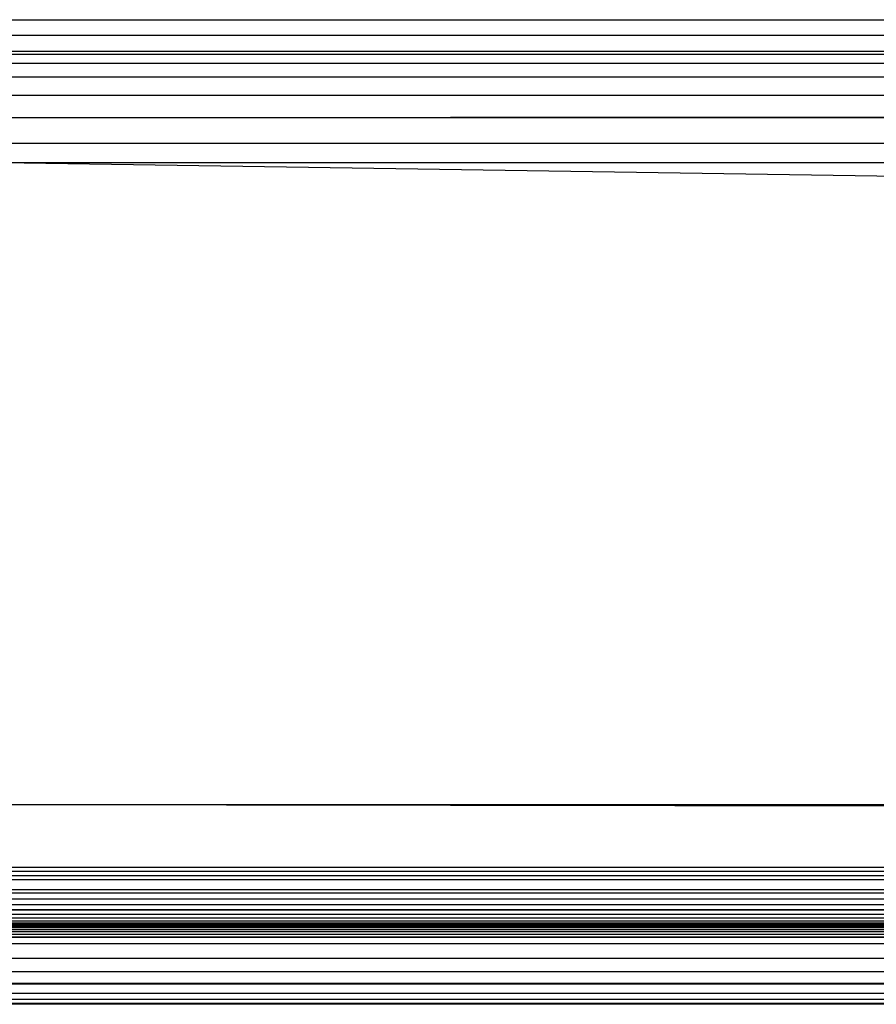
# Paper-space layout '_Top' of a CAD drawing. Header units: millimetres. Extents: x 0 to 1300, y -464 to -1.
# Tile 5 of 47: x 27 to 52, y -464 to -435. Entities that reach past the tile are written whole.
import ezdxf

# ---------------------------------------------------------------- set-up
doc = ezdxf.new("R2010")
doc.units = ezdxf.units.MM

psp = doc.layouts.new('_Top')

# ---------------------------------------------------------------- linework, layer by layer
at = {"color": 7, "linetype": 'Continuous', "lineweight": 25}
for p, q in [((26.301, -435.231), (1274.114, -434.764)), ((26.301, -434.764), (1274.114, -434.764)), ((1279.719, -435.231), (20.696, -435.231)), ((1274.114, -435.231), (26.301, -435.698)), ((1285.324, -435.698), (15.091, -435.698)), ((1274.114, -435.698), (26.301, -435.787)), ((1274.114, -435.787), (26.301, -436.044)), ((1274.114, -435.787), (26.301, -435.787)), ((1274.114, -436.044), (26.301, -436.446)), ((1274.114, -436.044), (26.301, -436.044)), ((1274.114, -436.446), (26.301, -436.981)), ((1274.114, -436.446), (26.301, -436.446)), ((1274.114, -436.981), (26.301, -437.635)), ((1274.114, -436.981), (26.301, -436.981)), ((1274.114, -437.635), (26.301, -438.392)), ((1274.114, -437.635), (26.301, -437.635)), ((1274.114, -438.392), (26.301, -438.956)), ((1274.114, -438.392), (26.301, -438.392)), ((1290.084, -438.956), (10.331, -438.956)), ((1274.114, -457.756), (26.301, -438.956)), ((1274.114, -457.756), (26.301, -457.756)), ((1274.114, -459.581), (26.301, -457.756)), ((26.301, -459.694), (1274.114, -459.581)), ((26.301, -459.581), (1274.114, -459.581)), ((26.301, -459.829), (1274.114, -459.694)), ((26.301, -459.694), (1274.114, -459.694)), ((26.301, -459.949), (1274.114, -459.829)), ((26.301, -459.829), (1274.114, -459.829)), ((26.301, -460.235), (1274.114, -459.949)), ((1274.114, -459.949), (26.301, -459.949)), ((26.301, -460.235), (1274.114, -460.235)), ((26.301, -460.334), (1274.114, -460.235)), ((26.301, -460.334), (1274.114, -460.334)), ((26.301, -460.512), (1274.114, -460.334)), ((26.301, -460.512), (1274.114, -460.512)), ((26.301, -460.679), (1274.114, -460.512)), ((26.301, -460.832), (1274.114, -460.679)), ((1274.114, -460.832), (26.301, -460.832)), ((1274.114, -460.832), (26.301, -460.965)), ((1274.114, -460.965), (26.301, -460.965)), ((1274.114, -460.965), (26.301, -461.077)), ((1296.695, -461.262), (3.719, -461.262)), ((1274.114, -461.077), (26.301, -461.077)), ((1274.114, -461.077), (26.301, -461.164)), ((1274.114, -461.164), (26.301, -461.164)), ((1274.114, -461.164), (26.301, -461.223)), ((1274.114, -461.223), (26.301, -461.223)), ((1274.114, -461.223), (26.301, -461.254)), ((1274.114, -461.254), (26.301, -461.254)), ((1274.114, -461.259), (26.301, -461.259)), ((1274.114, -461.259), (26.301, -461.262)), ((26.301, -461.264), (1274.114, -461.262)), ((26.301, -461.264), (1274.114, -461.264)), ((26.301, -461.277), (1274.114, -461.264)), ((26.301, -461.277), (1274.114, -461.277)), ((26.301, -461.305), (1274.114, -461.277)), ((26.301, -461.305), (1274.114, -461.305)), ((26.301, -461.347), (1274.114, -461.305)), ((26.301, -461.347), (1274.114, -461.347)), ((26.301, -461.402), (1274.114, -461.347)), ((26.301, -461.402), (1274.114, -461.402)), ((26.301, -461.467), (1274.114, -461.402)), ((26.301, -461.467), (1274.114, -461.467)), ((26.301, -461.544), (1274.114, -461.467)), ((26.301, -461.544), (1274.114, -461.544)), ((26.301, -461.632), (1274.114, -461.544)), ((1274.114, -461.632), (26.301, -461.632)), ((1274.114, -461.632), (26.301, -461.822)), ((1274.114, -461.822), (26.301, -461.822)), ((1274.114, -461.822), (26.301, -462.253)), ((1274.114, -462.253), (26.301, -462.253)), ((1274.114, -462.253), (26.301, -462.65)), ((1274.114, -462.65), (26.301, -462.65)), ((1274.114, -462.65), (26.301, -462.986)), ((1274.114, -462.986), (26.301, -462.986)), ((1274.114, -462.986), (26.301, -463.006)), ((1274.114, -463.006), (26.301, -463.006)), ((1274.114, -463.006), (26.301, -463.279)), ((1274.114, -463.279), (26.301, -463.279)), ((1274.114, -463.279), (26.301, -463.461)), ((1274.114, -463.461), (26.301, -463.461)), ((1274.114, -463.461), (26.301, -463.571)), ((1274.114, -463.571), (26.301, -463.571)), ((1274.114, -463.571), (26.301, -463.587)), ((1274.114, -463.587), (26.301, -463.587)), ((1274.114, -463.587), (26.301, -463.597)), ((1274.114, -463.597), (26.301, -463.597))]:
    psp.add_line(p, q, dxfattribs=at)
at = {"color": 142, "linetype": 'Continuous', "lineweight": 18, "true_color": 0x0080c0}
for p, q in [((26.301, -460.679), (1274.114, -460.679)), ((1274.114, -461.254), (26.301, -461.259))]:
    psp.add_line(p, q, dxfattribs=at)

doc.saveas('drawing.dxf')
